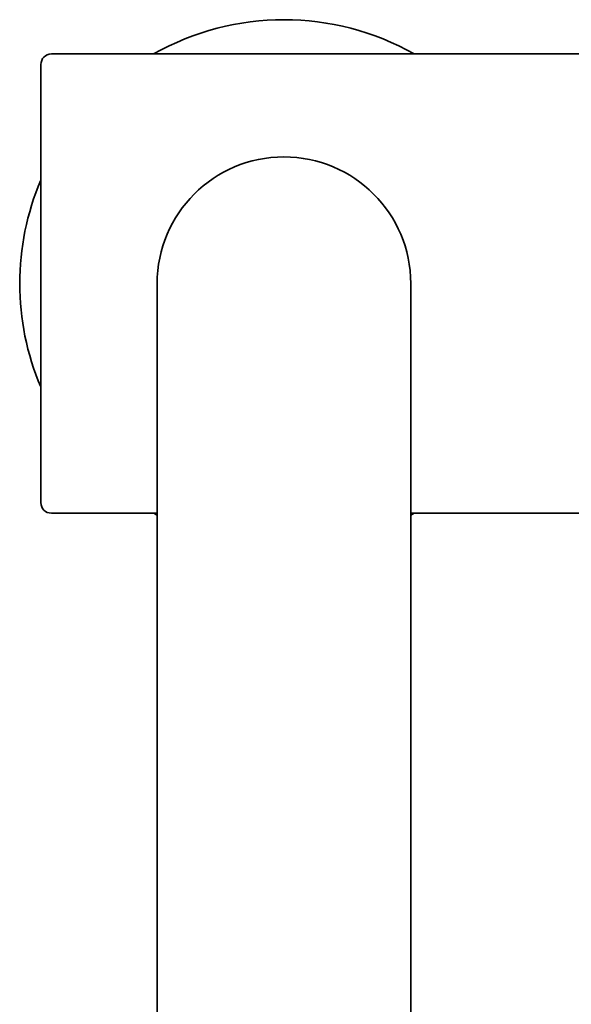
# Model space of a CAD drawing. Header units: millimetres. Extents: x 8 to 683, y 12 to 645.
# Tile 3 of 10: x 303 to 355, y 240 to 334. Entities that reach past the tile are written whole.
import ezdxf

# ---------------------------------------------------------------- set-up
doc = ezdxf.new("R2010")
doc.units = ezdxf.units.MM

msp = doc.modelspace()

# ---------------------------------------------------------------- linework, layer by layer
at = {"color": 7, "linetype": 'Continuous', "lineweight": 35}
for p, q in [((373.501, 330.392), (305.801, 330.392)), ((315.801, 308.642), (315.801, 278.342)), ((339.801, 278.342), (339.801, 308.642)), ((305.801, 286.892), (315.801, 286.892)), ((339.801, 286.892), (373.501, 286.892)), ((339.801, 286.71), (340.127, 286.892)), ((315.801, 278.342), (315.801, 201.018)), ((339.801, 201.018), (339.801, 278.342))]:
    msp.add_line(p, q, dxfattribs=at)
at = {"color": 7, "linetype": 'Continuous', "lineweight": 35, "flags": 128}
msp.add_lwpolyline([(315.475, 286.892), (315.737, 286.745), (315.801, 286.71)], dxfattribs=at)
at = {"color": 7, "linetype": 'Continuous', "lineweight": 35}
for centre, radius, start, end in [((327.801, 308.642), 25, 60.45864, 119.54136), ((305.801, 329.392), 1, 90, 180), ((327.801, 308.642), 12, 0, 180), ((327.801, 308.642), 25, 156.93313, 203.06626), ((305.801, 287.892), 1, 180, 270)]:
    msp.add_arc(centre, radius, start, end, dxfattribs=at)
msp.add_open_spline([(304.801, 329.392), (304.801, 329.39), (304.801, 329.388), (304.801, 329.371), (304.801, 329.344), (304.801, 329.306), (304.801, 329.263), (304.801, 329.218), (304.801, 329.175), (304.801, 329.128), (304.801, 329.075), (304.801, 329.017), (304.801, 328.942), (304.801, 328.846), (304.801, 328.727), (304.801, 328.597), (304.801, 328.482), (304.801, 328.387), (304.801, 328.317), (304.801, 328.245), (304.801, 328.171), (304.801, 328.095), (304.801, 328.016), (304.801, 327.905), (304.801, 327.758), (304.801, 327.571), (304.801, 327.374), (304.801, 327.167), (304.801, 326.976), (304.801, 326.803), (304.801, 326.653), (304.801, 326.498), (304.801, 326.339), (304.801, 326.177), (304.801, 325.979), (304.801, 325.743), (304.801, 325.467), (304.801, 325.182), (304.801, 324.888), (304.801, 324.588), (304.801, 324.281), (304.801, 323.967), (304.801, 323.645), (304.801, 323.313), (304.801, 322.972), (304.801, 322.621), (304.801, 322.263), (304.801, 321.898), (304.801, 321.569), (304.801, 321.278), (304.801, 321.028), (304.801, 320.774), (304.801, 320.518), (304.801, 320.259), (304.801, 319.953), (304.801, 319.601), (304.801, 319.199), (304.801, 318.792), (304.801, 318.38), (304.801, 318.035), (304.801, 317.757), (304.801, 317.55), (304.801, 317.341), (304.801, 317.131), (304.801, 316.92), (304.801, 316.708), (304.801, 316.494), (304.801, 316.195), (304.801, 315.808), (304.801, 315.332), (304.801, 314.852), (304.801, 314.369), (304.801, 313.939), (304.801, 313.563), (304.801, 313.241), (304.801, 312.918), (304.801, 312.596), (304.801, 312.279), (304.801, 311.914), (304.801, 311.496), (304.801, 311.023), (304.801, 310.549), (304.801, 310.073), (304.801, 309.597), (304.801, 309.12), (304.801, 308.642), (304.801, 308.165), (304.801, 307.689), (304.801, 307.213), (304.801, 306.739), (304.801, 306.32), (304.801, 305.957), (304.801, 305.648), (304.801, 305.339), (304.801, 305.029), (304.801, 304.712), (304.801, 304.337), (304.801, 303.907), (304.801, 303.425), (304.801, 302.948), (304.801, 302.56), (304.801, 302.262), (304.801, 302.05), (304.801, 301.839), (304.801, 301.629), (304.801, 301.42), (304.801, 301.211), (304.801, 300.927), (304.801, 300.568), (304.801, 300.137), (304.801, 299.711), (304.801, 299.29), (304.801, 298.921), (304.801, 298.604), (304.801, 298.336), (304.801, 298.071), (304.801, 297.807), (304.801, 297.546), (304.801, 297.238), (304.801, 296.887), (304.801, 296.494), (304.801, 296.109), (304.801, 295.731), (304.801, 295.361), (304.801, 295.001), (304.801, 294.65), (304.801, 294.305), (304.801, 293.966), (304.801, 293.632), (304.801, 293.305), (304.801, 292.986), (304.801, 292.675), (304.801, 292.409), (304.801, 292.182), (304.801, 291.993), (304.801, 291.807), (304.801, 291.626), (304.801, 291.447), (304.801, 291.245), (304.801, 291.019), (304.801, 290.776), (304.801, 290.541), (304.801, 290.317), (304.801, 290.138), (304.801, 290), (304.801, 289.9), (304.801, 289.802), (304.801, 289.707), (304.801, 289.614), (304.801, 289.523), (304.801, 289.434), (304.801, 289.314), (304.801, 289.166), (304.801, 288.997), (304.801, 288.84), (304.801, 288.695), (304.801, 288.577), (304.801, 288.482), (304.801, 288.407), (304.801, 288.336), (304.801, 288.271), (304.801, 288.212), (304.801, 288.15), (304.801, 288.087), (304.801, 288.027), (304.801, 287.977), (304.801, 287.939), (304.801, 287.912), (304.801, 287.895), (304.801, 287.893), (304.801, 287.892)], degree=3, knots=[0, 0, 0, 0, 0.007319, 0.014626, 0.021926, 0.029223, 0.03652, 0.041299, 0.046082, 0.050868, 0.05566, 0.060589, 0.065668, 0.073277, 0.080877, 0.088472, 0.096068, 0.099479, 0.102892, 0.106307, 0.109723, 0.113143, 0.116565, 0.11999, 0.127209, 0.134416, 0.141614, 0.148807, 0.155999, 0.160709, 0.165421, 0.170136, 0.174855, 0.17958, 0.18431, 0.191684, 0.199044, 0.206395, 0.213741, 0.221085, 0.228301, 0.235523, 0.242755, 0.25, 0.257374, 0.264734, 0.272085, 0.279431, 0.286775, 0.291585, 0.296397, 0.301213, 0.306033, 0.310858, 0.31569, 0.322909, 0.330116, 0.337314, 0.344507, 0.351699, 0.355231, 0.358765, 0.362299, 0.365836, 0.369375, 0.372917, 0.376462, 0.380011, 0.38777, 0.395516, 0.403254, 0.410987, 0.418721, 0.423788, 0.428858, 0.433933, 0.439014, 0.443966, 0.448756, 0.456079, 0.463395, 0.470707, 0.47802, 0.485337, 0.492663, 0.5, 0.507318, 0.514625, 0.521924, 0.529221, 0.536518, 0.541298, 0.546081, 0.550868, 0.55566, 0.560589, 0.565668, 0.573277, 0.580877, 0.588472, 0.596068, 0.599479, 0.602892, 0.606307, 0.609723, 0.613143, 0.616565, 0.61999, 0.627209, 0.634416, 0.641614, 0.648807, 0.655999, 0.660709, 0.665421, 0.670136, 0.674855, 0.67958, 0.68431, 0.691684, 0.699044, 0.706395, 0.713741, 0.721085, 0.728301, 0.735523, 0.742755, 0.75, 0.757374, 0.764734, 0.772085, 0.779431, 0.786775, 0.791585, 0.796397, 0.801213, 0.806033, 0.810858, 0.81569, 0.822909, 0.830116, 0.837314, 0.844507, 0.851699, 0.855231, 0.858765, 0.862299, 0.865836, 0.869375, 0.872917, 0.876462, 0.880011, 0.88777, 0.895516, 0.903254, 0.910987, 0.918721, 0.923788, 0.928858, 0.933933, 0.939014, 0.943966, 0.948757, 0.956081, 0.963397, 0.970709, 0.978022, 0.985339, 0.992663, 1, 1, 1, 1], dxfattribs=at)

doc.saveas('drawing.dxf')
